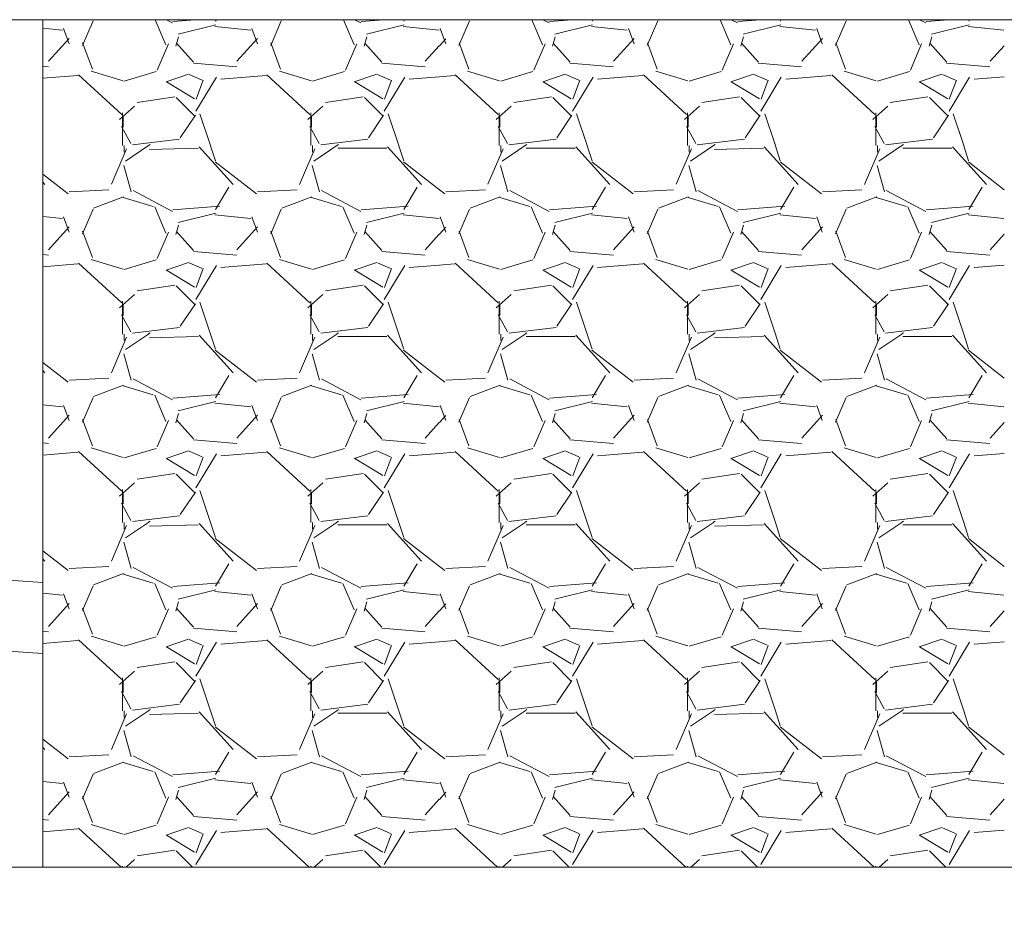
# Model space of a CAD drawing. Header units: inches. Extents: x 294 to 9722, y 170 to 7422.
# Tile 13 of 35: x 1742 to 1833, y 507 to 592. Entities that reach past the tile are written whole.
import ezdxf

# ---------------------------------------------------------------- set-up
doc = ezdxf.new("R2010")
doc.units = ezdxf.units.IN
doc.header["$MEASUREMENT"] = 0
doc.layers.add('E-DETL-GRPH', color=7, linetype='Continuous', lineweight=35)
doc.layers.add('S-301 Building Sections [E-202_a Reference]$0$G-ELECT-REF', color=253, linetype='Continuous', lineweight=9)

# ---------------------------------------------------------------- blocks, each defined once
blk = doc.blocks.new('S-301 Building Sections [E-202_a Reference]')
at = {"layer": 'S-301 Building Sections [E-202_a Reference]$0$G-ELECT-REF', "color": 9}
for p, q in [((707.868, 258.947), (702.368, 258.947)), ((707.868, 240.947), (707.868, 258.947)), ((707.868, 258.947), (751.98, 258.947)), ((751.98, 258.947), (707.868, 258.947)), ((707.868, 258.947), (707.868, 246.994)), ((684.868, 248.494), (707.868, 246.994)), ((684.868, 246.989), (707.868, 245.489)), ((707.868, 246.994), (707.868, 245.489)), ((707.868, 245.489), (707.868, 240.947)), ((707.868, 240.947), (729.368, 240.947))]:
    blk.add_line(p, q, dxfattribs=at)
at = {"layer": 'S-301 Building Sections [E-202_a Reference]$0$G-ELECT-REF', "color": 9, "linetype": 'Continuous'}
for p, q in [((708.956, 258.947), (708.945, 258.943)), ((710.484, 258.413), (710.256, 258.947)), ((710.492, 258.947), (710.625, 258.877)), ((710.63, 258.907), (711.111, 258.947)), ((711.535, 258.916), (711.554, 258.947)), ((712.956, 258.947), (712.945, 258.943)), ((714.484, 258.413), (714.256, 258.947)), ((714.492, 258.947), (714.625, 258.877)), ((714.63, 258.907), (715.111, 258.947)), ((715.535, 258.916), (715.554, 258.947)), ((716.956, 258.947), (716.945, 258.943)), ((718.484, 258.413), (718.256, 258.947)), ((718.492, 258.947), (718.625, 258.877)), ((718.63, 258.907), (719.111, 258.947)), ((719.535, 258.916), (719.554, 258.947)), ((720.956, 258.947), (720.945, 258.943)), ((722.484, 258.413), (722.256, 258.947)), ((722.492, 258.947), (722.625, 258.877)), ((722.63, 258.907), (723.111, 258.947)), ((723.535, 258.916), (723.554, 258.947)), ((724.956, 258.947), (724.945, 258.943)), ((726.484, 258.413), (726.256, 258.947)), ((726.492, 258.947), (726.625, 258.877)), ((726.63, 258.907), (727.111, 258.947)), ((727.535, 258.916), (727.554, 258.947)), ((707.868, 258.769), (708.284, 258.728)), ((708.426, 258.437), (708.306, 258.757)), ((708.934, 258.925), (708.708, 258.399)), ((710.746, 258.639), (711.546, 258.839)), ((711.523, 258.804), (712.284, 258.728)), ((712.426, 258.437), (712.306, 258.757)), ((712.934, 258.925), (712.708, 258.399)), ((714.746, 258.639), (715.546, 258.839)), ((715.523, 258.804), (716.284, 258.728)), ((716.426, 258.437), (716.306, 258.757)), ((716.934, 258.925), (716.708, 258.399)), ((718.746, 258.639), (719.546, 258.839)), ((719.524, 258.804), (720.284, 258.728)), ((720.426, 258.437), (720.306, 258.757)), ((720.934, 258.925), (720.708, 258.399)), ((722.746, 258.639), (723.546, 258.839)), ((723.524, 258.804), (724.284, 258.728)), ((724.426, 258.437), (724.306, 258.757)), ((724.934, 258.925), (724.708, 258.399)), ((726.746, 258.639), (727.546, 258.839)), ((727.524, 258.804), (728.284, 258.728)), ((707.992, 258.063), (708.427, 258.547)), ((710.695, 258.387), (710.749, 258.583)), ((711.992, 258.063), (712.427, 258.547)), ((714.695, 258.387), (714.749, 258.583)), ((716.292, 258.39), (716.431, 258.544)), ((718.695, 258.387), (718.749, 258.583)), ((719.992, 258.063), (720.427, 258.547)), ((722.695, 258.387), (722.749, 258.583)), ((723.992, 258.063), (724.427, 258.547)), ((726.695, 258.387), (726.749, 258.583)), ((708.92, 257.896), (708.711, 258.453)), ((710.536, 258.433), (710.296, 257.873)), ((710.711, 258.447), (711.071, 258.047)), ((712.92, 257.896), (712.711, 258.453)), ((714.536, 258.433), (714.296, 257.873)), ((714.711, 258.447), (715.071, 258.047)), ((715.992, 258.063), (716.289, 258.392)), ((716.92, 257.896), (716.711, 258.453)), ((718.536, 258.433), (718.296, 257.873)), ((718.711, 258.447), (719.071, 258.047)), ((720.92, 257.896), (720.711, 258.453)), ((722.536, 258.433), (722.296, 257.873)), ((722.711, 258.447), (723.071, 258.047)), ((724.92, 257.896), (724.711, 258.453)), ((726.536, 258.433), (726.296, 257.873)), ((726.711, 258.447), (727.071, 258.047)), ((727.992, 258.063), (728.289, 258.392)), ((707.868, 257.959), (707.987, 257.949)), ((711.066, 258.025), (711.987, 257.949)), ((715.066, 258.025), (715.987, 257.949)), ((719.066, 258.025), (719.987, 257.949)), ((723.066, 258.025), (723.987, 257.949)), ((727.067, 258.025), (727.987, 257.949)), ((707.868, 257.702), (708.61, 257.763)), ((708.625, 257.775), (709.543, 256.934)), ((709.572, 257.652), (708.892, 257.854)), ((710.276, 257.844), (709.597, 257.643)), ((710.485, 257.63), (710.965, 257.79)), ((710.976, 257.785), (711.256, 257.665)), ((711.121, 257.007), (711.555, 257.73)), ((711.65, 257.683), (712.61, 257.763)), ((712.625, 257.775), (713.543, 256.934)), ((713.572, 257.652), (712.892, 257.854)), ((714.276, 257.844), (713.597, 257.643)), ((714.485, 257.63), (714.965, 257.79)), ((714.976, 257.785), (715.256, 257.665)), ((715.121, 257.007), (715.555, 257.73)), ((715.65, 257.683), (716.292, 257.737)), ((716.292, 257.737), (716.61, 257.763)), ((716.625, 257.775), (717.543, 256.934)), ((717.572, 257.652), (716.892, 257.854)), ((718.276, 257.844), (717.597, 257.643)), ((718.486, 257.63), (718.966, 257.79)), ((718.976, 257.785), (719.256, 257.665)), ((719.121, 257.007), (719.555, 257.73)), ((719.65, 257.683), (720.61, 257.763)), ((720.625, 257.775), (721.543, 256.934)), ((721.572, 257.652), (720.892, 257.854)), ((722.276, 257.844), (721.597, 257.643)), ((722.486, 257.63), (722.966, 257.79)), ((722.976, 257.785), (723.256, 257.665)), ((723.121, 257.007), (723.555, 257.73)), ((723.65, 257.683), (724.61, 257.763)), ((724.625, 257.775), (725.543, 256.934)), ((725.572, 257.652), (724.892, 257.854)), ((726.276, 257.844), (725.597, 257.643)), ((726.486, 257.63), (726.966, 257.79)), ((726.976, 257.785), (727.256, 257.665)), ((727.121, 257.007), (727.555, 257.73)), ((727.65, 257.683), (728.292, 257.737)), ((711.093, 257.267), (710.493, 257.627)), ((711.275, 257.66), (711.124, 257.257)), ((715.093, 257.267), (714.493, 257.627)), ((715.275, 257.66), (715.124, 257.257)), ((719.093, 257.267), (718.493, 257.627)), ((719.275, 257.66), (719.124, 257.257)), ((723.093, 257.267), (722.493, 257.627)), ((723.275, 257.66), (723.124, 257.257)), ((727.093, 257.267), (726.493, 257.627)), ((727.275, 257.66), (727.124, 257.257)), ((709.87, 257.19), (710.67, 257.311)), ((710.7, 257.296), (711.1, 256.896)), ((713.87, 257.19), (714.67, 257.311)), ((714.7, 257.296), (715.1, 256.896)), ((717.87, 257.19), (718.67, 257.311)), ((718.7, 257.296), (719.1, 256.896)), ((721.87, 257.19), (722.67, 257.311)), ((722.7, 257.296), (723.1, 256.896)), ((725.87, 257.19), (726.67, 257.311)), ((726.7, 257.296), (727.1, 256.896)), ((709.5, 256.827), (709.817, 257.109)), ((713.5, 256.827), (713.817, 257.109)), ((717.5, 256.827), (717.817, 257.109)), ((721.5, 256.827), (721.817, 257.109)), ((725.5, 256.827), (725.817, 257.109)), ((709.564, 256.971), (709.564, 256.272)), ((709.576, 256.662), (709.576, 256.902)), ((711.108, 256.916), (710.788, 256.436)), ((711.432, 256.272), (711.206, 256.951)), ((713.564, 256.971), (713.564, 256.272)), ((713.576, 256.662), (713.576, 256.902)), ((715.108, 256.916), (714.788, 256.436)), ((715.432, 256.272), (715.206, 256.951)), ((717.564, 256.971), (717.564, 256.272)), ((717.576, 256.662), (717.576, 256.902)), ((719.108, 256.916), (718.788, 256.436)), ((719.432, 256.272), (719.206, 256.951)), ((721.564, 256.971), (721.564, 256.272)), ((721.576, 256.662), (721.576, 256.902)), ((723.108, 256.916), (722.788, 256.436)), ((723.432, 256.272), (723.206, 256.951)), ((725.564, 256.971), (725.564, 256.272)), ((725.576, 256.662), (725.576, 256.902)), ((727.108, 256.916), (726.788, 256.436)), ((727.432, 256.272), (727.206, 256.951)), ((709.737, 256.315), (709.54, 256.677)), ((713.737, 256.315), (713.54, 256.677)), ((717.737, 256.315), (717.54, 256.677)), ((721.737, 256.315), (721.54, 256.677)), ((725.737, 256.315), (725.54, 256.677)), ((709.597, 256.272), (709.597, 256.131)), ((710.116, 256.272), (709.624, 255.944)), ((710.77, 256.408), (709.77, 256.287)), ((710.15, 256.295), (710.116, 256.273)), ((711.176, 256.222), (710.136, 256.19)), ((711.911, 255.447), (711.191, 256.247)), ((711.534, 255.953), (711.429, 256.271)), ((713.597, 256.272), (713.597, 256.131)), ((714.116, 256.272), (713.624, 255.944)), ((714.77, 256.408), (713.77, 256.287)), ((714.15, 256.295), (714.116, 256.273)), ((715.176, 256.222), (714.136, 256.222)), ((715.911, 255.447), (715.191, 256.247)), ((715.534, 255.953), (715.429, 256.271)), ((717.597, 256.272), (717.597, 256.131)), ((718.116, 256.272), (717.624, 255.944)), ((718.77, 256.408), (717.77, 256.287)), ((718.15, 256.295), (718.116, 256.273)), ((719.176, 256.222), (718.136, 256.222)), ((719.911, 255.447), (719.191, 256.247)), ((719.534, 255.953), (719.429, 256.271)), ((721.597, 256.272), (721.597, 256.131)), ((722.116, 256.272), (721.624, 255.944)), ((722.77, 256.408), (721.77, 256.287)), ((722.15, 256.295), (722.116, 256.273)), ((723.176, 256.222), (722.136, 256.19)), ((723.911, 255.447), (723.191, 256.247)), ((723.534, 255.953), (723.429, 256.271)), ((725.597, 256.272), (725.597, 256.131)), ((726.116, 256.272), (725.624, 255.944)), ((726.77, 256.408), (725.77, 256.287)), ((726.15, 256.295), (726.116, 256.273)), ((727.176, 256.222), (726.136, 256.222)), ((727.911, 255.447), (727.191, 256.247)), ((727.534, 255.953), (727.429, 256.271)), ((709.648, 256.208), (709.324, 255.451)), ((713.648, 256.208), (713.323, 255.45)), ((717.648, 256.208), (717.324, 255.451)), ((721.648, 256.208), (721.324, 255.451)), ((725.648, 256.208), (725.324, 255.45)), ((709.591, 255.853), (709.745, 255.291)), ((712.407, 255.247), (711.53, 255.93)), ((713.591, 255.853), (713.745, 255.291)), ((716.292, 255.337), (715.529, 255.93)), ((717.591, 255.853), (717.745, 255.291)), ((720.407, 255.247), (719.53, 255.93)), ((721.591, 255.853), (721.745, 255.291)), ((724.407, 255.247), (723.53, 255.93)), ((725.591, 255.853), (725.745, 255.291)), ((728.292, 255.337), (727.529, 255.93)), ((708.407, 255.247), (707.868, 255.667)), ((707.911, 255.447), (707.868, 255.494)), ((711.535, 254.916), (711.821, 255.392)), ((715.535, 254.916), (715.821, 255.392)), ((719.535, 254.916), (719.821, 255.392)), ((723.535, 254.916), (723.821, 255.392)), ((727.535, 254.916), (727.821, 255.392)), ((709.268, 255.332), (708.428, 255.292)), ((709.585, 255.183), (708.945, 254.943)), ((710.214, 254.978), (709.573, 255.172)), ((709.785, 255.317), (710.625, 254.877)), ((713.268, 255.332), (712.428, 255.292)), ((713.585, 255.183), (712.945, 254.943)), ((714.214, 254.978), (713.573, 255.172)), ((713.785, 255.317), (714.625, 254.877)), ((716.407, 255.247), (716.292, 255.337)), ((717.268, 255.332), (716.428, 255.292)), ((717.585, 255.183), (716.945, 254.943)), ((718.214, 254.978), (717.573, 255.172)), ((717.785, 255.317), (718.625, 254.877)), ((721.268, 255.332), (720.428, 255.292)), ((721.585, 255.183), (720.945, 254.943)), ((722.214, 254.978), (721.573, 255.172)), ((721.785, 255.317), (722.625, 254.877)), ((725.268, 255.332), (724.428, 255.292)), ((725.585, 255.183), (724.945, 254.943)), ((726.214, 254.978), (725.573, 255.172)), ((725.785, 255.317), (726.625, 254.877)), ((710.484, 254.413), (710.244, 254.973)), ((710.63, 254.907), (711.629, 254.99)), ((714.484, 254.413), (714.244, 254.973)), ((714.63, 254.907), (715.629, 254.99)), ((718.484, 254.413), (718.244, 254.973)), ((718.63, 254.907), (719.629, 254.99)), ((722.484, 254.413), (722.244, 254.973)), ((722.63, 254.907), (723.629, 254.99)), ((726.484, 254.413), (726.244, 254.973)), ((726.63, 254.907), (727.629, 254.99)), ((707.868, 254.769), (708.284, 254.728)), ((708.426, 254.437), (708.306, 254.757)), ((708.934, 254.925), (708.708, 254.399)), ((710.746, 254.639), (711.546, 254.839)), ((711.523, 254.804), (712.284, 254.728)), ((712.426, 254.437), (712.306, 254.757)), ((712.934, 254.925), (712.708, 254.399)), ((714.746, 254.639), (715.546, 254.839)), ((715.523, 254.804), (716.284, 254.728)), ((716.426, 254.437), (716.306, 254.757)), ((716.934, 254.925), (716.708, 254.399)), ((718.746, 254.639), (719.546, 254.839)), ((719.524, 254.804), (720.284, 254.728)), ((720.426, 254.437), (720.306, 254.757)), ((720.934, 254.925), (720.708, 254.399)), ((722.746, 254.639), (723.546, 254.839)), ((723.524, 254.804), (724.284, 254.728)), ((724.426, 254.437), (724.306, 254.757)), ((724.934, 254.925), (724.708, 254.399)), ((726.746, 254.639), (727.546, 254.839)), ((727.524, 254.804), (728.284, 254.728)), ((707.992, 254.063), (708.427, 254.547)), ((710.695, 254.386), (710.749, 254.583)), ((711.992, 254.063), (712.427, 254.547)), ((714.695, 254.387), (714.749, 254.583)), ((716.292, 254.39), (716.431, 254.544)), ((718.695, 254.386), (718.749, 254.583)), ((719.992, 254.063), (720.427, 254.547)), ((722.695, 254.386), (722.749, 254.583)), ((723.992, 254.063), (724.427, 254.547)), ((726.695, 254.387), (726.749, 254.583)), ((708.92, 253.896), (708.711, 254.453)), ((710.536, 254.433), (710.296, 253.873)), ((710.711, 254.447), (711.071, 254.047)), ((712.92, 253.896), (712.711, 254.453)), ((714.536, 254.433), (714.296, 253.873)), ((714.711, 254.447), (715.071, 254.047)), ((715.992, 254.063), (716.289, 254.392)), ((716.92, 253.896), (716.711, 254.453)), ((718.536, 254.433), (718.296, 253.873)), ((718.711, 254.447), (719.071, 254.047)), ((720.92, 253.896), (720.711, 254.453)), ((722.536, 254.433), (722.296, 253.873)), ((722.711, 254.447), (723.071, 254.047)), ((724.92, 253.896), (724.711, 254.453)), ((726.536, 254.433), (726.296, 253.873)), ((726.711, 254.447), (727.071, 254.047)), ((727.992, 254.063), (728.289, 254.392)), ((707.868, 253.959), (707.987, 253.949)), ((711.066, 254.025), (711.987, 253.949)), ((715.066, 254.025), (715.987, 253.949)), ((719.066, 254.025), (719.987, 253.949)), ((723.066, 254.025), (723.987, 253.949)), ((727.067, 254.025), (727.987, 253.949)), ((707.868, 253.702), (708.61, 253.763)), ((708.625, 253.775), (709.543, 252.934)), ((709.572, 253.652), (708.892, 253.854)), ((710.276, 253.844), (709.597, 253.643)), ((710.485, 253.63), (710.965, 253.79)), ((710.976, 253.785), (711.256, 253.665)), ((711.121, 253.007), (711.555, 253.73)), ((711.65, 253.683), (712.61, 253.763)), ((712.625, 253.775), (713.543, 252.934)), ((713.572, 253.652), (712.892, 253.854)), ((714.276, 253.844), (713.597, 253.643)), ((714.485, 253.63), (714.965, 253.79)), ((714.976, 253.785), (715.256, 253.665)), ((715.121, 253.007), (715.555, 253.73)), ((715.65, 253.683), (716.292, 253.737)), ((716.292, 253.737), (716.61, 253.763)), ((716.625, 253.775), (717.543, 252.934)), ((717.572, 253.652), (716.892, 253.854)), ((718.276, 253.844), (717.597, 253.643)), ((718.486, 253.63), (718.966, 253.79)), ((718.976, 253.785), (719.256, 253.665)), ((719.121, 253.007), (719.555, 253.73)), ((719.65, 253.683), (720.61, 253.763)), ((720.625, 253.775), (721.543, 252.934)), ((721.572, 253.652), (720.892, 253.854)), ((722.276, 253.844), (721.597, 253.643)), ((722.486, 253.63), (722.966, 253.79)), ((722.976, 253.785), (723.256, 253.665)), ((723.121, 253.007), (723.555, 253.73)), ((723.65, 253.683), (724.61, 253.763)), ((724.625, 253.775), (725.543, 252.934)), ((725.572, 253.652), (724.892, 253.854)), ((726.276, 253.844), (725.597, 253.643)), ((726.486, 253.63), (726.966, 253.79)), ((726.976, 253.785), (727.256, 253.665)), ((727.121, 253.007), (727.555, 253.73)), ((727.65, 253.683), (728.292, 253.737)), ((711.093, 253.267), (710.493, 253.627)), ((711.275, 253.66), (711.124, 253.257)), ((715.093, 253.267), (714.493, 253.627)), ((715.275, 253.66), (715.124, 253.257)), ((719.093, 253.267), (718.493, 253.627)), ((719.275, 253.66), (719.124, 253.257)), ((723.093, 253.267), (722.493, 253.627)), ((723.275, 253.66), (723.124, 253.257)), ((727.093, 253.267), (726.493, 253.627)), ((727.275, 253.66), (727.124, 253.257)), ((709.87, 253.19), (710.67, 253.311)), ((710.7, 253.296), (711.1, 252.896)), ((713.87, 253.19), (714.67, 253.311)), ((714.7, 253.296), (715.1, 252.896)), ((717.87, 253.19), (718.67, 253.311)), ((718.7, 253.296), (719.1, 252.896)), ((721.87, 253.19), (722.67, 253.311)), ((722.7, 253.296), (723.1, 252.896)), ((725.87, 253.19), (726.67, 253.311)), ((726.7, 253.296), (727.1, 252.896)), ((709.5, 252.827), (709.817, 253.109)), ((713.5, 252.827), (713.817, 253.109)), ((717.5, 252.827), (717.817, 253.109)), ((721.5, 252.827), (721.817, 253.109)), ((725.5, 252.827), (725.817, 253.109)), ((709.564, 252.971), (709.564, 252.271)), ((709.576, 252.662), (709.576, 252.902)), ((711.108, 252.916), (710.788, 252.436)), ((711.432, 252.272), (711.206, 252.951)), ((713.564, 252.971), (713.564, 252.271)), ((713.576, 252.662), (713.576, 252.902)), ((715.108, 252.916), (714.788, 252.436)), ((715.432, 252.272), (715.206, 252.951)), ((717.564, 252.971), (717.564, 252.271)), ((717.576, 252.662), (717.576, 252.902)), ((719.108, 252.916), (718.788, 252.436)), ((719.432, 252.272), (719.206, 252.951)), ((721.564, 252.971), (721.564, 252.271)), ((721.576, 252.662), (721.576, 252.902)), ((723.108, 252.916), (722.788, 252.436)), ((723.432, 252.272), (723.206, 252.951)), ((725.564, 252.971), (725.564, 252.271)), ((725.576, 252.662), (725.576, 252.902)), ((727.108, 252.916), (726.788, 252.436)), ((727.432, 252.272), (727.206, 252.951)), ((709.737, 252.315), (709.54, 252.677)), ((713.737, 252.315), (713.54, 252.677)), ((717.737, 252.315), (717.54, 252.677)), ((721.737, 252.315), (721.54, 252.677)), ((725.737, 252.315), (725.54, 252.677)), ((709.597, 252.272), (709.597, 252.131)), ((710.116, 252.272), (709.624, 251.944)), ((710.77, 252.408), (709.77, 252.287)), ((710.15, 252.295), (710.116, 252.273)), ((711.911, 251.447), (711.191, 252.247)), ((711.534, 251.953), (711.429, 252.271)), ((713.597, 252.272), (713.597, 252.131)), ((714.116, 252.272), (713.624, 251.944)), ((714.77, 252.408), (713.77, 252.287)), ((714.15, 252.295), (714.116, 252.273)), ((715.911, 251.447), (715.191, 252.247)), ((715.534, 251.953), (715.429, 252.271)), ((717.597, 252.272), (717.597, 252.131)), ((718.116, 252.272), (717.624, 251.944)), ((718.77, 252.408), (717.77, 252.287)), ((718.15, 252.295), (718.116, 252.273)), ((719.911, 251.447), (719.191, 252.247)), ((719.534, 251.953), (719.429, 252.271)), ((721.597, 252.272), (721.597, 252.131)), ((722.116, 252.272), (721.624, 251.944)), ((722.77, 252.408), (721.77, 252.287)), ((722.15, 252.295), (722.116, 252.273)), ((723.911, 251.447), (723.191, 252.247)), ((723.534, 251.953), (723.429, 252.271)), ((725.597, 252.272), (725.597, 252.131)), ((726.116, 252.272), (725.624, 251.944)), ((726.77, 252.408), (725.77, 252.287)), ((726.15, 252.295), (726.116, 252.273)), ((727.911, 251.447), (727.191, 252.247)), ((727.534, 251.953), (727.429, 252.271)), ((709.648, 252.208), (709.324, 251.45)), ((711.176, 252.222), (710.136, 252.19)), ((713.648, 252.208), (713.323, 251.45)), ((715.176, 252.222), (714.136, 252.222)), ((717.648, 252.208), (717.324, 251.451)), ((719.176, 252.222), (718.136, 252.222)), ((721.648, 252.208), (721.324, 251.45)), ((723.176, 252.222), (722.136, 252.19)), ((725.648, 252.208), (725.324, 251.45)), ((727.176, 252.222), (726.136, 252.222)), ((709.591, 251.853), (709.745, 251.291)), ((712.407, 251.247), (711.53, 251.93)), ((713.591, 251.853), (713.745, 251.291)), ((716.292, 251.337), (715.529, 251.93)), ((717.591, 251.853), (717.745, 251.291)), ((720.407, 251.247), (719.53, 251.93)), ((721.591, 251.853), (721.745, 251.291)), ((724.407, 251.247), (723.53, 251.93)), ((725.591, 251.853), (725.745, 251.291)), ((728.292, 251.337), (727.529, 251.93)), ((708.407, 251.247), (707.868, 251.667)), ((707.911, 251.447), (707.868, 251.494)), ((709.268, 251.332), (708.428, 251.292)), ((709.785, 251.317), (710.625, 250.877)), ((711.535, 250.916), (711.821, 251.392)), ((713.268, 251.332), (712.428, 251.292)), ((713.785, 251.317), (714.625, 250.877)), ((715.535, 250.916), (715.821, 251.392)), ((716.407, 251.247), (716.292, 251.337)), ((717.268, 251.332), (716.428, 251.292)), ((717.785, 251.317), (718.625, 250.877)), ((719.535, 250.916), (719.821, 251.392)), ((721.268, 251.332), (720.428, 251.292)), ((721.785, 251.317), (722.625, 250.877)), ((723.535, 250.916), (723.821, 251.392)), ((725.268, 251.332), (724.428, 251.292)), ((725.785, 251.317), (726.625, 250.877)), ((727.535, 250.916), (727.821, 251.392)), ((709.585, 251.183), (708.945, 250.943)), ((710.214, 250.978), (709.573, 251.172)), ((710.63, 250.907), (711.629, 250.99)), ((713.585, 251.183), (712.945, 250.943)), ((714.214, 250.978), (713.573, 251.172)), ((714.63, 250.907), (715.629, 250.99)), ((717.585, 251.183), (716.945, 250.943)), ((718.214, 250.978), (717.573, 251.172)), ((718.63, 250.907), (719.629, 250.99)), ((721.585, 251.183), (720.945, 250.943)), ((722.214, 250.978), (721.573, 251.172)), ((722.63, 250.907), (723.629, 250.99)), ((725.585, 251.183), (724.945, 250.943)), ((726.214, 250.978), (725.573, 251.172)), ((726.63, 250.907), (727.629, 250.99)), ((708.934, 250.925), (708.708, 250.399)), ((710.484, 250.413), (710.244, 250.973)), ((710.746, 250.639), (711.546, 250.839)), ((711.523, 250.804), (712.284, 250.727)), ((712.934, 250.925), (712.708, 250.399)), ((714.484, 250.413), (714.244, 250.973)), ((714.746, 250.639), (715.546, 250.839)), ((715.523, 250.804), (716.284, 250.727)), ((716.934, 250.925), (716.708, 250.399)), ((718.484, 250.413), (718.244, 250.973)), ((718.746, 250.639), (719.546, 250.839)), ((719.524, 250.804), (720.284, 250.727)), ((720.934, 250.925), (720.708, 250.399)), ((722.484, 250.413), (722.244, 250.973)), ((722.746, 250.639), (723.546, 250.839)), ((723.524, 250.804), (724.284, 250.727)), ((724.934, 250.925), (724.708, 250.399)), ((726.484, 250.413), (726.244, 250.973)), ((726.746, 250.639), (727.546, 250.839)), ((727.524, 250.804), (728.284, 250.727)), ((707.868, 250.769), (708.284, 250.727)), ((708.426, 250.437), (708.306, 250.757)), ((710.695, 250.386), (710.749, 250.583)), ((712.426, 250.437), (712.306, 250.757)), ((714.695, 250.386), (714.749, 250.583)), ((716.426, 250.437), (716.306, 250.757)), ((718.695, 250.386), (718.749, 250.583)), ((720.426, 250.437), (720.306, 250.757)), ((722.695, 250.386), (722.749, 250.583)), ((724.426, 250.437), (724.306, 250.757)), ((726.695, 250.386), (726.749, 250.583)), ((707.992, 250.063), (708.427, 250.547)), ((708.92, 249.896), (708.711, 250.453)), ((710.536, 250.433), (710.296, 249.873)), ((710.711, 250.447), (711.071, 250.047)), ((711.992, 250.063), (712.427, 250.547)), ((712.92, 249.896), (712.711, 250.453)), ((714.536, 250.433), (714.296, 249.873)), ((714.711, 250.447), (715.071, 250.047)), ((715.992, 250.063), (716.289, 250.392)), ((716.292, 250.39), (716.431, 250.544)), ((716.92, 249.896), (716.711, 250.453)), ((718.536, 250.433), (718.296, 249.873)), ((718.711, 250.447), (719.071, 250.047)), ((719.992, 250.063), (720.427, 250.547)), ((720.92, 249.896), (720.711, 250.453)), ((722.536, 250.433), (722.296, 249.873)), ((722.711, 250.447), (723.071, 250.047)), ((723.992, 250.063), (724.427, 250.547)), ((724.92, 249.896), (724.711, 250.453)), ((726.536, 250.433), (726.296, 249.873)), ((726.711, 250.447), (727.071, 250.047)), ((727.992, 250.063), (728.289, 250.392)), ((707.868, 249.959), (707.987, 249.949)), ((711.066, 250.025), (711.987, 249.949)), ((715.066, 250.025), (715.987, 249.949)), ((719.066, 250.025), (719.987, 249.949)), ((723.066, 250.025), (723.987, 249.949)), ((727.067, 250.025), (727.987, 249.949)), ((707.868, 249.701), (708.61, 249.763)), ((708.625, 249.775), (709.543, 248.934)), ((709.572, 249.652), (708.892, 249.854)), ((710.276, 249.844), (709.597, 249.643)), ((710.485, 249.63), (710.965, 249.79)), ((710.976, 249.785), (711.256, 249.665)), ((711.121, 249.007), (711.555, 249.73)), ((711.65, 249.683), (712.61, 249.763)), ((712.625, 249.775), (713.543, 248.934)), ((713.572, 249.652), (712.892, 249.854)), ((714.276, 249.844), (713.597, 249.643)), ((714.485, 249.63), (714.965, 249.79)), ((714.976, 249.785), (715.256, 249.665)), ((715.121, 249.007), (715.555, 249.73)), ((715.65, 249.683), (716.292, 249.737)), ((716.292, 249.737), (716.61, 249.763)), ((716.625, 249.775), (717.543, 248.934)), ((717.572, 249.652), (716.892, 249.854)), ((718.276, 249.844), (717.597, 249.643)), ((718.486, 249.63), (718.966, 249.79)), ((718.976, 249.785), (719.256, 249.665)), ((719.121, 249.007), (719.555, 249.73)), ((719.65, 249.683), (720.61, 249.763)), ((720.625, 249.775), (721.543, 248.934)), ((721.572, 249.652), (720.892, 249.854)), ((722.276, 249.844), (721.597, 249.643)), ((722.486, 249.63), (722.966, 249.79)), ((722.976, 249.785), (723.256, 249.665)), ((723.121, 249.007), (723.555, 249.73)), ((723.65, 249.683), (724.61, 249.763)), ((724.625, 249.775), (725.543, 248.934)), ((725.572, 249.652), (724.892, 249.854)), ((726.276, 249.844), (725.597, 249.643)), ((726.486, 249.63), (726.966, 249.79)), ((726.976, 249.785), (727.256, 249.665)), ((727.121, 249.007), (727.555, 249.73)), ((727.65, 249.683), (728.292, 249.737)), ((711.093, 249.267), (710.493, 249.627)), ((711.275, 249.66), (711.124, 249.257)), ((715.093, 249.267), (714.493, 249.627)), ((715.275, 249.66), (715.124, 249.257)), ((719.093, 249.267), (718.493, 249.627)), ((719.275, 249.66), (719.124, 249.257)), ((723.093, 249.267), (722.493, 249.627)), ((723.275, 249.66), (723.124, 249.257)), ((727.093, 249.267), (726.493, 249.627)), ((727.275, 249.66), (727.124, 249.257)), ((709.87, 249.19), (710.67, 249.311)), ((713.87, 249.19), (714.67, 249.311)), ((717.87, 249.19), (718.67, 249.311)), ((721.87, 249.19), (722.67, 249.311)), ((725.87, 249.19), (726.67, 249.311)), ((709.5, 248.827), (709.817, 249.109)), ((710.7, 249.296), (711.1, 248.896)), ((713.5, 248.827), (713.817, 249.109)), ((714.7, 249.296), (715.1, 248.896)), ((717.5, 248.827), (717.817, 249.109)), ((718.7, 249.296), (719.1, 248.896)), ((721.5, 248.827), (721.817, 249.109)), ((722.7, 249.296), (723.1, 248.896)), ((725.5, 248.827), (725.817, 249.109)), ((726.7, 249.296), (727.1, 248.896)), ((709.564, 248.971), (709.564, 248.271)), ((709.576, 248.662), (709.576, 248.902)), ((711.108, 248.916), (710.788, 248.436)), ((711.432, 248.272), (711.206, 248.951)), ((713.564, 248.971), (713.564, 248.271)), ((713.576, 248.662), (713.576, 248.902)), ((715.108, 248.916), (714.788, 248.436)), ((715.432, 248.272), (715.206, 248.951)), ((717.564, 248.971), (717.564, 248.271)), ((717.576, 248.662), (717.576, 248.902)), ((719.108, 248.916), (718.788, 248.436)), ((719.432, 248.272), (719.206, 248.951)), ((721.564, 248.971), (721.564, 248.271)), ((721.576, 248.662), (721.576, 248.902)), ((723.108, 248.916), (722.788, 248.436)), ((723.432, 248.272), (723.206, 248.951)), ((725.564, 248.971), (725.564, 248.271)), ((725.576, 248.662), (725.576, 248.902)), ((727.108, 248.916), (726.788, 248.436)), ((727.432, 248.272), (727.206, 248.951)), ((709.737, 248.315), (709.54, 248.677)), ((713.737, 248.315), (713.54, 248.677)), ((717.737, 248.315), (717.54, 248.677)), ((721.737, 248.315), (721.54, 248.677)), ((725.737, 248.315), (725.54, 248.677)), ((709.597, 248.272), (709.597, 248.131)), ((710.116, 248.272), (709.624, 247.944)), ((710.77, 248.408), (709.77, 248.287)), ((710.15, 248.295), (710.116, 248.273)), ((711.534, 247.953), (711.429, 248.271)), ((713.597, 248.272), (713.597, 248.131)), ((714.116, 248.272), (713.624, 247.944)), ((714.77, 248.408), (713.77, 248.287)), ((714.15, 248.295), (714.116, 248.273)), ((715.534, 247.953), (715.429, 248.271)), ((717.597, 248.272), (717.597, 248.131)), ((718.116, 248.272), (717.624, 247.944)), ((718.77, 248.408), (717.77, 248.287)), ((718.15, 248.295), (718.116, 248.273)), ((719.534, 247.953), (719.429, 248.271)), ((721.597, 248.272), (721.597, 248.131)), ((722.116, 248.272), (721.624, 247.944)), ((722.77, 248.408), (721.77, 248.287)), ((722.15, 248.295), (722.116, 248.273)), ((723.534, 247.953), (723.429, 248.271)), ((725.597, 248.272), (725.597, 248.131)), ((726.116, 248.272), (725.624, 247.944)), ((726.77, 248.408), (725.77, 248.287)), ((726.15, 248.295), (726.116, 248.273)), ((727.534, 247.953), (727.429, 248.271)), ((709.648, 248.208), (709.324, 247.45)), ((711.176, 248.222), (710.136, 248.19)), ((711.911, 247.447), (711.191, 248.247)), ((713.648, 248.208), (713.323, 247.45)), ((715.176, 248.222), (714.136, 248.222)), ((715.911, 247.447), (715.191, 248.247)), ((717.648, 248.208), (717.324, 247.45)), ((719.176, 248.222), (718.136, 248.222)), ((719.911, 247.447), (719.191, 248.247)), ((721.648, 248.208), (721.324, 247.45)), ((723.176, 248.222), (722.136, 248.19)), ((723.911, 247.447), (723.191, 248.247)), ((725.648, 248.208), (725.324, 247.45)), ((727.176, 248.222), (726.136, 248.222)), ((727.911, 247.447), (727.191, 248.247)), ((709.591, 247.853), (709.745, 247.291)), ((712.407, 247.247), (711.53, 247.93)), ((713.591, 247.853), (713.745, 247.291)), ((716.292, 247.337), (715.529, 247.93)), ((717.591, 247.853), (717.745, 247.291)), ((720.407, 247.247), (719.53, 247.93)), ((721.591, 247.853), (721.745, 247.291)), ((724.407, 247.247), (723.53, 247.93)), ((725.591, 247.853), (725.745, 247.291)), ((728.292, 247.337), (727.529, 247.93)), ((708.407, 247.247), (707.868, 247.667)), ((707.911, 247.447), (707.868, 247.494)), ((709.268, 247.332), (708.428, 247.292)), ((709.785, 247.317), (710.625, 246.877)), ((711.535, 246.916), (711.821, 247.392)), ((713.268, 247.332), (712.428, 247.292)), ((713.785, 247.317), (714.625, 246.877)), ((715.535, 246.916), (715.821, 247.392)), ((716.407, 247.247), (716.292, 247.337)), ((717.268, 247.332), (716.428, 247.292)), ((717.785, 247.317), (718.625, 246.877)), ((719.535, 246.916), (719.821, 247.392)), ((721.268, 247.332), (720.428, 247.292)), ((721.785, 247.317), (722.625, 246.877)), ((723.535, 246.916), (723.821, 247.392)), ((725.268, 247.332), (724.428, 247.292)), ((725.785, 247.317), (726.625, 246.877)), ((727.535, 246.916), (727.821, 247.392)), ((709.585, 247.183), (708.945, 246.943)), ((710.214, 246.978), (709.573, 247.172)), ((713.585, 247.183), (712.945, 246.943)), ((714.214, 246.978), (713.573, 247.172)), ((717.585, 247.183), (716.945, 246.943)), ((718.214, 246.978), (717.573, 247.172)), ((721.585, 247.183), (720.945, 246.943)), ((722.214, 246.978), (721.573, 247.172)), ((725.585, 247.183), (724.945, 246.943)), ((726.214, 246.978), (725.573, 247.172)), ((708.934, 246.925), (708.708, 246.399)), ((710.484, 246.413), (710.244, 246.973)), ((710.63, 246.907), (711.629, 246.99)), ((710.746, 246.639), (711.546, 246.839)), ((711.523, 246.803), (712.284, 246.727)), ((712.934, 246.925), (712.708, 246.399)), ((714.484, 246.413), (714.244, 246.973)), ((714.63, 246.907), (715.629, 246.99)), ((714.746, 246.639), (715.546, 246.839)), ((715.523, 246.803), (716.284, 246.727)), ((716.934, 246.925), (716.708, 246.399)), ((718.484, 246.413), (718.244, 246.973)), ((718.63, 246.907), (719.629, 246.99)), ((718.746, 246.639), (719.546, 246.839)), ((719.524, 246.803), (720.284, 246.727)), ((720.934, 246.925), (720.708, 246.399)), ((722.484, 246.413), (722.244, 246.973)), ((722.63, 246.907), (723.629, 246.99)), ((722.746, 246.639), (723.546, 246.839)), ((723.524, 246.803), (724.284, 246.727)), ((724.934, 246.925), (724.708, 246.399)), ((726.484, 246.413), (726.244, 246.973)), ((726.63, 246.907), (727.629, 246.99)), ((726.746, 246.639), (727.546, 246.839)), ((727.524, 246.803), (728.284, 246.727)), ((707.868, 246.769), (708.284, 246.727)), ((708.426, 246.436), (708.306, 246.756)), ((712.426, 246.436), (712.306, 246.756)), ((716.426, 246.436), (716.306, 246.756)), ((720.426, 246.436), (720.306, 246.756)), ((724.426, 246.436), (724.306, 246.756)), ((707.992, 246.063), (708.427, 246.547)), ((708.92, 245.896), (708.711, 246.453)), ((710.536, 246.433), (710.296, 245.873)), ((710.695, 246.386), (710.749, 246.583)), ((710.711, 246.447), (711.071, 246.047)), ((711.992, 246.063), (712.427, 246.547)), ((712.92, 245.896), (712.711, 246.453)), ((714.536, 246.433), (714.296, 245.873)), ((714.695, 246.386), (714.749, 246.583)), ((714.711, 246.447), (715.071, 246.047)), ((715.992, 246.063), (716.289, 246.392)), ((716.292, 246.39), (716.431, 246.544)), ((716.92, 245.896), (716.711, 246.453)), ((718.536, 246.433), (718.296, 245.873)), ((718.695, 246.386), (718.749, 246.583)), ((718.711, 246.447), (719.071, 246.047)), ((719.992, 246.063), (720.427, 246.547)), ((720.92, 245.896), (720.711, 246.453)), ((722.536, 246.433), (722.296, 245.873)), ((722.695, 246.386), (722.749, 246.583)), ((722.711, 246.447), (723.071, 246.047)), ((723.992, 246.063), (724.427, 246.547)), ((724.92, 245.896), (724.711, 246.453)), ((726.536, 246.433), (726.296, 245.873)), ((726.695, 246.386), (726.749, 246.583)), ((726.711, 246.447), (727.071, 246.047)), ((727.992, 246.063), (728.289, 246.392)), ((711.066, 246.025), (711.987, 245.949)), ((715.066, 246.025), (715.987, 245.949)), ((719.066, 246.025), (719.987, 245.949)), ((723.066, 246.025), (723.987, 245.949)), ((727.067, 246.025), (727.987, 245.949)), ((707.868, 245.959), (707.987, 245.949)), ((707.868, 245.701), (708.61, 245.763)), ((708.625, 245.775), (709.543, 244.934)), ((709.572, 245.652), (708.892, 245.854)), ((710.276, 245.844), (709.597, 245.643)), ((710.485, 245.63), (710.965, 245.79)), ((710.976, 245.785), (711.256, 245.665)), ((711.65, 245.683), (712.61, 245.763)), ((712.625, 245.775), (713.543, 244.934)), ((713.572, 245.652), (712.892, 245.854)), ((714.276, 245.844), (713.597, 245.643)), ((714.485, 245.63), (714.965, 245.79)), ((714.976, 245.785), (715.256, 245.665)), ((716.292, 245.737), (716.61, 245.763)), ((716.625, 245.775), (717.543, 244.934)), ((717.572, 245.652), (716.892, 245.854)), ((718.276, 245.844), (717.597, 245.643)), ((718.486, 245.63), (718.966, 245.79)), ((718.976, 245.785), (719.256, 245.665)), ((719.65, 245.683), (720.61, 245.763)), ((720.625, 245.775), (721.543, 244.934)), ((721.572, 245.652), (720.892, 245.854)), ((722.276, 245.844), (721.597, 245.643)), ((722.486, 245.63), (722.966, 245.79)), ((722.976, 245.785), (723.256, 245.665)), ((723.65, 245.683), (724.61, 245.763)), ((724.625, 245.775), (725.543, 244.934)), ((725.572, 245.652), (724.892, 245.854)), ((726.276, 245.844), (725.597, 245.643)), ((726.486, 245.63), (726.966, 245.79)), ((726.976, 245.785), (727.256, 245.665)), ((711.093, 245.267), (710.493, 245.627)), ((711.121, 245.007), (711.555, 245.73)), ((711.275, 245.66), (711.124, 245.257)), ((715.093, 245.267), (714.493, 245.627)), ((715.121, 245.007), (715.555, 245.73)), ((715.275, 245.66), (715.124, 245.257)), ((715.65, 245.683), (716.292, 245.737)), ((719.093, 245.267), (718.493, 245.627)), ((719.121, 245.007), (719.555, 245.73)), ((719.275, 245.66), (719.124, 245.257)), ((723.093, 245.267), (722.493, 245.627)), ((723.121, 245.007), (723.555, 245.73)), ((723.275, 245.66), (723.124, 245.257)), ((727.093, 245.267), (726.493, 245.627)), ((727.121, 245.007), (727.555, 245.73)), ((727.275, 245.66), (727.124, 245.257)), ((727.65, 245.683), (728.292, 245.737)), ((709.87, 245.19), (710.67, 245.311)), ((710.7, 245.296), (711.1, 244.896)), ((713.87, 245.19), (714.67, 245.311)), ((714.7, 245.296), (715.1, 244.896)), ((717.87, 245.19), (718.67, 245.311)), ((718.7, 245.296), (719.1, 244.896)), ((721.87, 245.19), (722.67, 245.311)), ((722.7, 245.296), (723.1, 244.896)), ((725.87, 245.19), (726.67, 245.311)), ((726.7, 245.296), (727.1, 244.896)), ((709.5, 244.827), (709.817, 245.109)), ((709.564, 244.971), (709.564, 244.271)), ((711.432, 244.272), (711.206, 244.951)), ((713.5, 244.827), (713.817, 245.109)), ((713.564, 244.971), (713.564, 244.271)), ((715.432, 244.272), (715.206, 244.951)), ((717.5, 244.827), (717.817, 245.109)), ((717.564, 244.971), (717.564, 244.271)), ((719.432, 244.272), (719.206, 244.951)), ((721.5, 244.827), (721.817, 245.109)), ((721.564, 244.971), (721.564, 244.271)), ((723.432, 244.272), (723.206, 244.951)), ((725.5, 244.827), (725.817, 245.109)), ((725.564, 244.971), (725.564, 244.271)), ((727.432, 244.272), (727.206, 244.951)), ((709.576, 244.662), (709.576, 244.902)), ((711.108, 244.916), (710.788, 244.436)), ((713.576, 244.662), (713.576, 244.902)), ((715.108, 244.916), (714.788, 244.436)), ((717.576, 244.662), (717.576, 244.902)), ((719.108, 244.916), (718.788, 244.436)), ((721.576, 244.662), (721.576, 244.902)), ((723.108, 244.916), (722.788, 244.436)), ((725.576, 244.662), (725.576, 244.902)), ((727.108, 244.916), (726.788, 244.436)), ((709.737, 244.315), (709.54, 244.677)), ((713.737, 244.315), (713.54, 244.677)), ((717.737, 244.315), (717.54, 244.677)), ((721.737, 244.315), (721.54, 244.677)), ((725.737, 244.315), (725.54, 244.677)), ((710.77, 244.408), (709.77, 244.287)), ((710.15, 244.295), (710.116, 244.273)), ((714.77, 244.408), (713.77, 244.287)), ((714.15, 244.295), (714.116, 244.273)), ((718.77, 244.408), (717.77, 244.287)), ((718.15, 244.295), (718.116, 244.273)), ((722.77, 244.408), (721.77, 244.287)), ((722.15, 244.295), (722.116, 244.273)), ((726.77, 244.408), (725.77, 244.287)), ((726.15, 244.295), (726.116, 244.273)), ((709.648, 244.208), (709.324, 243.45)), ((709.597, 244.272), (709.597, 244.131)), ((710.116, 244.272), (709.624, 243.944)), ((711.176, 244.221), (710.136, 244.19)), ((711.911, 243.447), (711.191, 244.247)), ((711.534, 243.953), (711.429, 244.271)), ((713.648, 244.208), (713.323, 243.45)), ((713.597, 244.272), (713.597, 244.131)), ((714.116, 244.272), (713.624, 243.944)), ((715.176, 244.221), (714.136, 244.221)), ((715.911, 243.447), (715.191, 244.247)), ((715.534, 243.953), (715.429, 244.271)), ((717.648, 244.208), (717.324, 243.45)), ((717.597, 244.272), (717.597, 244.131)), ((718.116, 244.272), (717.624, 243.944)), ((719.176, 244.221), (718.136, 244.221)), ((719.911, 243.447), (719.191, 244.247)), ((719.534, 243.953), (719.429, 244.271)), ((721.648, 244.208), (721.324, 243.45)), ((721.597, 244.272), (721.597, 244.131)), ((722.116, 244.272), (721.624, 243.944)), ((723.176, 244.221), (722.136, 244.19)), ((723.911, 243.447), (723.191, 244.247)), ((723.534, 243.953), (723.429, 244.271)), ((725.648, 244.208), (725.324, 243.45)), ((725.597, 244.272), (725.597, 244.131)), ((726.116, 244.272), (725.624, 243.944)), ((727.176, 244.221), (726.136, 244.221)), ((727.911, 243.447), (727.191, 244.247)), ((727.534, 243.953), (727.429, 244.271)), ((712.407, 243.247), (711.53, 243.93)), ((716.292, 243.336), (715.529, 243.93)), ((720.407, 243.247), (719.53, 243.93)), ((724.407, 243.247), (723.53, 243.93)), ((728.292, 243.336), (727.529, 243.93)), ((708.407, 243.247), (707.868, 243.667)), ((709.591, 243.853), (709.745, 243.291)), ((713.591, 243.853), (713.745, 243.291)), ((717.591, 243.853), (717.745, 243.291)), ((721.591, 243.853), (721.745, 243.291)), ((725.591, 243.853), (725.745, 243.291)), ((707.911, 243.447), (707.868, 243.494)), ((709.268, 243.332), (708.428, 243.292)), ((709.785, 243.317), (710.625, 242.877)), ((711.535, 242.916), (711.821, 243.392)), ((713.268, 243.332), (712.428, 243.292)), ((713.785, 243.317), (714.625, 242.877)), ((715.535, 242.916), (715.821, 243.392)), ((716.407, 243.247), (716.292, 243.337)), ((717.268, 243.332), (716.428, 243.292)), ((717.785, 243.317), (718.625, 242.877)), ((719.535, 242.916), (719.821, 243.392)), ((721.268, 243.332), (720.428, 243.292)), ((721.785, 243.317), (722.625, 242.877)), ((723.535, 242.916), (723.821, 243.392)), ((725.268, 243.332), (724.428, 243.292)), ((725.785, 243.317), (726.625, 242.877)), ((727.535, 242.916), (727.821, 243.392)), ((709.585, 243.182), (708.945, 242.942)), ((710.214, 242.978), (709.573, 243.172)), ((713.585, 243.182), (712.945, 242.942)), ((714.214, 242.978), (713.573, 243.172)), ((717.585, 243.182), (716.945, 242.942)), ((718.214, 242.978), (717.573, 243.172)), ((721.585, 243.182), (720.945, 242.942)), ((722.214, 242.978), (721.573, 243.172)), ((725.585, 243.182), (724.945, 242.942)), ((726.214, 242.978), (725.573, 243.172)), ((708.934, 242.925), (708.708, 242.399)), ((710.484, 242.413), (710.244, 242.973)), ((710.63, 242.907), (711.629, 242.99)), ((710.746, 242.639), (711.546, 242.839)), ((712.934, 242.925), (712.708, 242.399)), ((714.484, 242.413), (714.244, 242.973)), ((714.63, 242.907), (715.629, 242.99)), ((714.746, 242.639), (715.546, 242.839)), ((716.934, 242.925), (716.708, 242.399)), ((718.484, 242.413), (718.244, 242.973)), ((718.63, 242.907), (719.629, 242.99)), ((718.746, 242.639), (719.546, 242.839)), ((720.934, 242.925), (720.708, 242.399)), ((722.484, 242.413), (722.244, 242.973)), ((722.63, 242.907), (723.629, 242.99)), ((722.746, 242.639), (723.546, 242.839)), ((724.934, 242.925), (724.708, 242.399)), ((726.484, 242.413), (726.244, 242.973)), ((726.63, 242.907), (727.629, 242.99)), ((726.746, 242.639), (727.546, 242.839)), ((707.868, 242.769), (708.284, 242.727)), ((708.426, 242.436), (708.306, 242.756)), ((711.523, 242.803), (712.284, 242.727)), ((712.426, 242.436), (712.306, 242.756)), ((715.523, 242.803), (716.284, 242.727)), ((716.426, 242.436), (716.306, 242.756)), ((719.524, 242.803), (720.284, 242.727)), ((720.426, 242.436), (720.306, 242.756)), ((723.524, 242.803), (724.284, 242.727)), ((724.426, 242.436), (724.306, 242.756)), ((727.524, 242.803), (728.284, 242.727)), ((707.992, 242.063), (708.427, 242.547)), ((708.92, 241.896), (708.711, 242.453)), ((710.536, 242.433), (710.296, 241.873)), ((710.695, 242.386), (710.749, 242.583)), ((710.711, 242.447), (711.071, 242.047)), ((711.992, 242.062), (712.427, 242.546)), ((712.92, 241.896), (712.711, 242.453)), ((714.536, 242.433), (714.296, 241.873)), ((714.695, 242.386), (714.749, 242.583)), ((714.711, 242.447), (715.071, 242.047)), ((716.292, 242.39), (716.431, 242.544)), ((716.92, 241.896), (716.711, 242.453)), ((718.536, 242.433), (718.296, 241.873)), ((718.695, 242.386), (718.749, 242.583)), ((718.711, 242.447), (719.071, 242.047)), ((719.992, 242.063), (720.427, 242.547)), ((720.92, 241.896), (720.711, 242.453)), ((722.536, 242.433), (722.296, 241.873)), ((722.695, 242.386), (722.749, 242.583)), ((722.711, 242.447), (723.071, 242.047)), ((723.992, 242.062), (724.427, 242.546)), ((724.92, 241.896), (724.711, 242.453)), ((726.536, 242.433), (726.296, 241.873)), ((726.695, 242.386), (726.749, 242.583)), ((726.711, 242.447), (727.071, 242.047)), ((715.992, 242.062), (716.289, 242.392)), ((727.992, 242.062), (728.289, 242.392)), ((711.066, 242.025), (711.987, 241.949)), ((715.066, 242.025), (715.987, 241.949)), ((719.066, 242.025), (719.987, 241.949)), ((723.066, 242.025), (723.987, 241.949)), ((727.067, 242.025), (727.987, 241.949)), ((707.868, 241.959), (707.987, 241.949)), ((709.572, 241.652), (708.892, 241.854)), ((710.276, 241.844), (709.597, 241.643)), ((710.485, 241.63), (710.965, 241.79)), ((710.976, 241.785), (711.256, 241.665)), ((713.572, 241.652), (712.892, 241.854)), ((714.276, 241.844), (713.597, 241.643)), ((714.485, 241.63), (714.965, 241.79)), ((714.976, 241.785), (715.256, 241.665)), ((717.572, 241.652), (716.892, 241.854)), ((718.276, 241.844), (717.597, 241.643)), ((718.486, 241.63), (718.966, 241.79)), ((718.976, 241.785), (719.256, 241.665)), ((721.572, 241.652), (720.892, 241.854)), ((722.276, 241.844), (721.597, 241.643)), ((722.486, 241.63), (722.966, 241.79)), ((722.976, 241.785), (723.256, 241.665)), ((725.572, 241.652), (724.892, 241.854)), ((726.276, 241.844), (725.597, 241.643)), ((726.486, 241.63), (726.966, 241.79)), ((726.976, 241.785), (727.256, 241.665)), ((707.868, 241.701), (708.61, 241.763)), ((708.625, 241.775), (709.529, 240.947)), ((711.093, 241.267), (710.493, 241.627)), ((711.121, 241.007), (711.555, 241.73)), ((711.275, 241.66), (711.124, 241.257)), ((711.65, 241.683), (712.61, 241.763)), ((712.625, 241.775), (713.529, 240.947)), ((715.093, 241.267), (714.493, 241.627)), ((715.121, 241.007), (715.555, 241.73)), ((715.275, 241.66), (715.124, 241.257)), ((715.65, 241.683), (716.292, 241.737)), ((716.292, 241.737), (716.61, 241.763)), ((716.625, 241.775), (717.529, 240.947)), ((719.093, 241.267), (718.493, 241.627)), ((719.121, 241.007), (719.555, 241.73)), ((719.275, 241.66), (719.124, 241.257)), ((719.65, 241.683), (720.61, 241.763)), ((720.625, 241.775), (721.529, 240.947)), ((723.093, 241.267), (722.493, 241.627)), ((723.121, 241.007), (723.555, 241.73)), ((723.275, 241.66), (723.124, 241.257)), ((723.65, 241.683), (724.61, 241.763)), ((724.625, 241.775), (725.529, 240.947)), ((727.093, 241.267), (726.493, 241.627)), ((727.121, 241.007), (727.555, 241.73)), ((727.275, 241.66), (727.124, 241.257)), ((727.65, 241.683), (728.292, 241.737)), ((709.87, 241.19), (710.67, 241.311)), ((710.7, 241.296), (711.049, 240.947)), ((713.87, 241.19), (714.67, 241.311)), ((714.7, 241.296), (715.049, 240.947)), ((717.87, 241.19), (718.67, 241.311)), ((718.7, 241.296), (719.049, 240.947)), ((721.87, 241.19), (722.67, 241.311)), ((722.7, 241.296), (723.049, 240.947)), ((725.87, 241.19), (726.67, 241.311)), ((726.7, 241.296), (727.049, 240.947)), ((709.564, 240.971), (709.564, 240.947)), ((709.635, 240.947), (709.817, 241.109)), ((711.207, 240.947), (711.206, 240.951)), ((713.564, 240.971), (713.564, 240.947)), ((713.635, 240.947), (713.817, 241.109)), ((715.207, 240.947), (715.206, 240.951)), ((717.564, 240.971), (717.564, 240.947)), ((717.635, 240.947), (717.817, 241.109)), ((719.208, 240.947), (719.206, 240.951)), ((721.564, 240.971), (721.564, 240.947)), ((721.635, 240.947), (721.817, 241.109)), ((723.208, 240.947), (723.206, 240.951)), ((725.564, 240.971), (725.564, 240.947)), ((725.635, 240.947), (725.817, 241.109)), ((727.208, 240.947), (727.206, 240.951))]:
    blk.add_line(p, q, dxfattribs=at)
at = {"layer": 'S-301 Building Sections [E-202_a Reference]$0$G-ELECT-REF', "color": 9}
blk.add_3dface([(729.368, 228.947), (651.368, 228.947), (651.368, 240.947), (729.368, 240.947)], dxfattribs=at)

msp = doc.modelspace()

# ---------------------------------------------------------------- block references
at = {"layer": 'E-DETL-GRPH', "color": 0, "xscale": 4.390625, "yscale": 4.390625, "zscale": 4.390625}
msp.add_blockref('S-301 Building Sections [E-202_a Reference]', (-1364.24608, -545.18397), dxfattribs=at)

doc.saveas('drawing.dxf')
